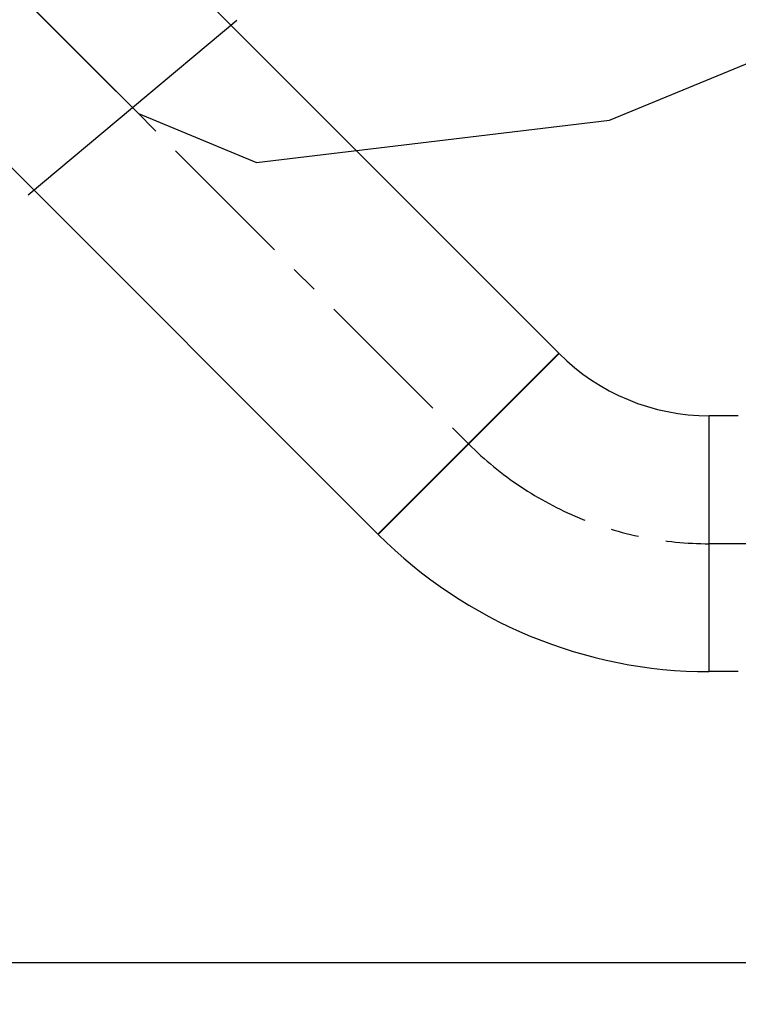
# Model space of a CAD drawing. Header units: millimetres. Extents: x 0 to 5940, y 0 to 4200.
# Tile 42 of 47: x 2988 to 3309, y 2705 to 3145. Entities that reach past the tile are written whole.
import ezdxf

# ---------------------------------------------------------------- set-up
doc = ezdxf.new("R2010")
doc.units = ezdxf.units.MM
doc.header["$LTSCALE"] = 50
doc.linetypes.add('MITTE', pattern=[2, 1.25, -0.25, 0.25, -0.25])
doc.layers.get('DEFPOINTS').update_dxf_attribs({"linetype": 'CONTINUOUS'})
for name, color, linetype in [('02-LINIE-035', 2, 'CONTINUOUS'), ('03-LINIE-050', 3, 'CONTINUOUS'), ('05-ACHSE', 1, 'MITTE'), ('06-MASSE1', 1, 'CONTINUOUS')]:
    doc.layers.add(name, color=color, linetype=linetype)
doc.styles.add('ACA_NORM', font='ROMANS.SHX')
doc.dimstyles.new('1-10', dxfattribs={"dimscale": 10, "dimtxt": 2.5, "dimasz": 3.5, "dimexe": 1, "dimexo": 0, "dimgap": 1, "dimtad": 1, "dimdec": 0, "dimzin": 0, "dimtxsty": 'ACA_NORM', "dimcen": 0, "dimadec": 0, "dimazin": 0, "dimtfac": 2.4, "dimtdec": 0, "dimtmove": 0, "dimatfit": 3, "dimfxl": 1, "dimtolj": 1, "dimtzin": 0, "dimarcsym": 0})

# ---------------------------------------------------------------- blocks, each defined once
blk = doc.blocks.new('*D16')
at = {"layer": '06-MASSE1', "color": 0, "lineweight": -2}
for p, q in [((4332.2, 2844.7), (4332.2, 2262.22)), ((2073.78, 2689.52), (2073.78, 2262.22)), ((4297.2, 2272.22), (2108.78, 2272.22))]:
    blk.add_line(p, q, dxfattribs=at)
at = {"layer": '06-MASSE1', "color": 0}
for points in [[(2108.78, 2278.06), (2108.78, 2266.39), (2073.78, 2272.22)], [(4297.2, 2278.06), (4297.2, 2266.39), (4332.2, 2272.22)]]:
    blk.add_solid(points, dxfattribs=at)
at = {"layer": 'DEFPOINTS', "color": 0}
for p in [(4332.2, 2844.7), (2073.78, 2689.52), (2073.78, 2272.22)]:
    blk.add_point(p, dxfattribs=at)
at = {"layer": '06-MASSE1', "color": 0, "insert": (3202.99, 2294.72), "char_height": 25, "attachment_point": 5, "style": 'ACA_NORM'}
blk.add_mtext('\\A1;2260', dxfattribs=at)

msp = doc.modelspace()

# ---------------------------------------------------------------- linework, layer by layer
at = {"layer": '02-LINIE-035'}
for p, q in [((3228.47, 2996.29), (2814.81, 3409.95)), ((3147.65, 2915.47), (2733.99, 3329.12)), ((3147.65, 2915.47), (3228.47, 2996.29)), ((3147.81, 2915.31), (3228.63, 2996.13)), ((3295.7, 2854.05), (3295.7, 2968.35)), ((3295.7, 2854.05), (3295.7, 2968.35)), ((3308.7, 2968.35), (3295.7, 2968.35)), ((3308.7, 2854.05), (3295.7, 2854.05))]:
    msp.add_line(p, q, dxfattribs=at)
for radius in [94.85, 209.15]:
    msp.add_arc((3295.7, 3063.2), radius, 225, 270, dxfattribs=at)
at = {"layer": '03-LINIE-050'}
for p, q in [((2991.33, 3066.99), (3084.53, 3145.02)), ((2093.78, 2724.2), (4593.78, 2724.2))]:
    msp.add_line(p, q, dxfattribs=at)
msp.add_lwpolyline([(2514.78, 3129.2), (2764.18, 3129.2), (2956.77, 3187.17), (3040.63, 3103.31), (3093.41, 3081.45), (3251.13, 3100.42), (3387.12, 3156.47)], dxfattribs=at)
at = {"layer": '05-ACHSE'}
for p, q in [((2774.4, 3369.54), (3188.22, 2955.72)), ((4332.2, 2911.2), (3295.7, 2911.2))]:
    msp.add_line(p, q, dxfattribs=at)
msp.add_arc((3295.7, 3063.2), 152, 225, 270, dxfattribs=at)

# ---------------------------------------------------------------- dimensions: what is measured, and where the dimension line sits
at = {"layer": '06-MASSE1'}
dim = msp.add_linear_dim(base=(2073.78, 2272.22), p1=(4332.2, 2844.7), p2=(2073.78, 2689.52), dimstyle='1-10', override={"dimrnd": 10}, dxfattribs=at)
dim.commit()
dim.dimension.update_dxf_attribs({"geometry": '*D16', "text_midpoint": (3202.99, 2294.72)})

doc.saveas('drawing.dxf')
